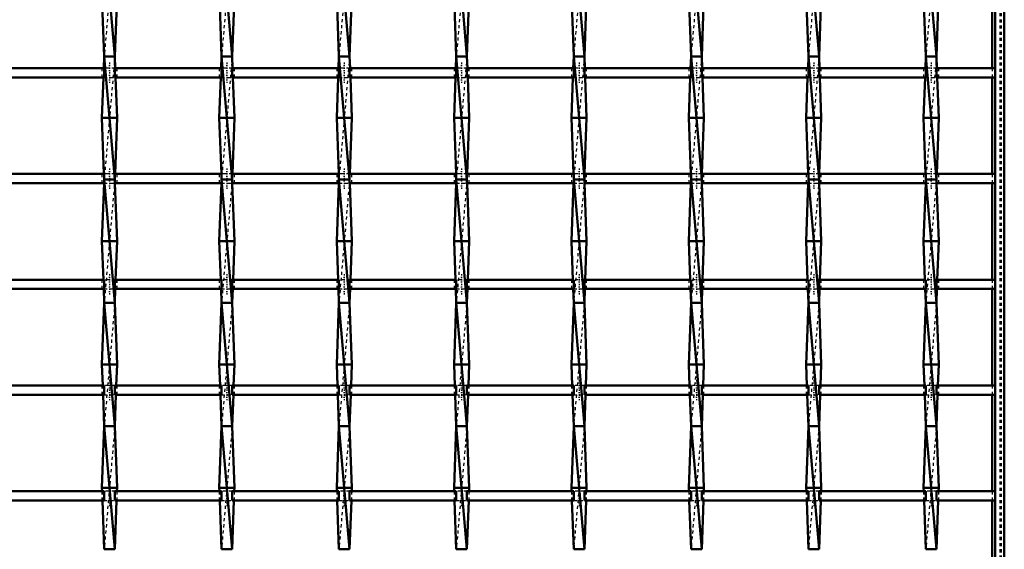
# Model space of a CAD drawing. Header units: millimetres. Extents: x -846 to 551, y -500 to 878.
# Tile 18 of 24: x 180 to 500, y 17 to 189. Entities that reach past the tile are written whole.
import ezdxf

# ---------------------------------------------------------------- set-up
doc = ezdxf.new("R2010")
doc.units = ezdxf.units.MM
doc.linetypes.add('Center', pattern=[1.5, 0.45, -0.5, 0.05, -0.5])
doc.linetypes.add('Dashed', pattern=[2, 1, -1])
for name, color, linetype, lineweight in [('AM_0', 7, 'Continuous', 50), ('AM_7', 7, 'Center', 25), ('AM_9', 6, 'Dashed', 25)]:
    doc.layers.add(name, color=color, linetype=linetype, lineweight=lineweight)

# ---------------------------------------------------------------- blocks, each defined once
blk = doc.blocks.new('1_pmgohqez7yx9m48qmeo01ysgh________0_in_LSSP33034383111000100035010_4')
at = {"layer": 'AM_0'}
for p, q in [((497, 497), (497, -497)), ((500, 497), (500, -497)), ((496.05, 204.48), (496.05, 173.15)), ((496.05, 170.15), (496.05, 138.82)), ((496.05, 135.82), (496.05, 104.49)), ((496.05, 101.49), (496.05, 70.16)), ((496.05, 67.16), (496.05, 35.83)), ((496.05, 32.83), (496.05, 1.5))]:
    blk.add_line(p, q, dxfattribs=at)
at = {"layer": 'AM_9'}
for p, q in [((498.55, 497), (498.55, -497)), ((498.99, 497), (498.99, -497)), ((496.05, 173.15), (496.05, 170.15)), ((496.05, 138.82), (496.05, 135.82)), ((496.05, 104.49), (496.05, 101.49)), ((496.05, 70.16), (496.05, 67.16)), ((496.05, 35.83), (496.05, 32.83))]:
    blk.add_line(p, q, dxfattribs=at)
blk = doc.blocks.new('21_gl16g9ddh85tup56pvge0sdpj________0_in_LSSP33034383111000100035010_4')
at = {"layer": 'AM_0'}
for p, q in [((207.82, 217), (211.28, 177)), ((207.1, 197), (207.82, 177)), ((212, 197), (211.28, 177)), ((207.82, 177), (207.68, 173.15)), ((207.82, 177), (211.28, 137)), ((211.28, 177), (207.82, 177)), ((211.28, 177), (211.42, 173.15)), ((207.57, 170.15), (207.1, 157)), ((211.53, 170.15), (212, 157)), ((212, 157), (207.1, 157)), ((207.1, 157), (207.75, 138.82)), ((212, 157), (211.35, 138.82)), ((207.78, 135.82), (207.1, 117)), ((207.82, 137), (211.28, 97)), ((211.28, 137), (207.82, 137)), ((211.32, 135.82), (212, 117)), ((207.1, 117), (207.55, 104.49)), ((212, 117), (207.1, 117)), ((212, 117), (211.55, 104.49)), ((207.66, 101.49), (207.82, 97)), ((211.44, 101.49), (211.28, 97)), ((207.82, 97), (207.1, 77)), ((207.82, 97), (211.28, 57)), ((211.28, 97), (207.82, 97)), ((211.28, 97), (212, 77)), ((207.1, 77), (207.35, 70.16)), ((212, 77), (207.1, 77)), ((212, 77), (211.75, 70.16)), ((207.45, 67.16), (207.82, 57)), ((211.65, 67.16), (211.28, 57)), ((207.82, 57), (207.1, 37)), ((207.82, 57), (211.28, 17)), ((211.28, 57), (207.82, 57)), ((211.28, 57), (212, 37)), ((207.1, 37), (207.14, 35.83)), ((212, 37), (207.1, 37)), ((212, 37), (211.96, 35.83)), ((207.25, 32.83), (207.82, 17)), ((211.85, 32.83), (211.28, 17)), ((211.28, 17), (207.82, 17))]:
    blk.add_line(p, q, dxfattribs=at)
at = {"layer": 'AM_9'}
for p, q in [((211.28, 217), (207.82, 177)), ((211.28, 177), (207.82, 137)), ((207.68, 173.15), (207.57, 170.15)), ((211.42, 173.15), (211.53, 170.15)), ((207.75, 138.82), (207.82, 137)), ((211.35, 138.82), (211.28, 137)), ((207.82, 137), (207.78, 135.82)), ((211.28, 137), (207.82, 97)), ((211.28, 137), (211.32, 135.82)), ((207.55, 104.49), (207.66, 101.49)), ((211.55, 104.49), (211.44, 101.49)), ((211.28, 97), (207.82, 57)), ((207.35, 70.16), (207.45, 67.16)), ((211.75, 70.16), (211.65, 67.16)), ((211.28, 57), (207.82, 17)), ((207.14, 35.83), (207.25, 32.83)), ((211.96, 35.83), (211.85, 32.83))]:
    blk.add_line(p, q, dxfattribs=at)
blk = doc.blocks.new('22_oih7p4ldpecqlffbxmlbvipjh________0_in_LSSP33034383111000100035010_4')
at = {"layer": 'AM_0'}
for p, q in [((245.92, 217), (249.38, 177)), ((245.2, 197), (245.92, 177)), ((250.1, 197), (249.38, 177)), ((245.92, 177), (245.78, 173.15)), ((245.92, 177), (249.38, 137)), ((249.38, 177), (245.92, 177)), ((249.38, 177), (249.52, 173.15)), ((245.67, 170.15), (245.2, 157)), ((249.63, 170.15), (250.1, 157)), ((250.1, 157), (245.2, 157)), ((245.2, 157), (245.85, 138.82)), ((250.1, 157), (249.45, 138.82)), ((245.88, 135.82), (245.2, 117)), ((245.92, 137), (249.38, 97)), ((249.38, 137), (245.92, 137)), ((249.42, 135.82), (250.1, 117)), ((245.2, 117), (245.65, 104.49)), ((250.1, 117), (245.2, 117)), ((250.1, 117), (249.65, 104.49)), ((245.76, 101.49), (245.92, 97)), ((249.54, 101.49), (249.38, 97)), ((245.92, 97), (245.2, 77)), ((245.92, 97), (249.38, 57)), ((249.38, 97), (245.92, 97)), ((249.38, 97), (250.1, 77)), ((245.2, 77), (245.45, 70.16)), ((250.1, 77), (245.2, 77)), ((250.1, 77), (249.85, 70.16)), ((245.55, 67.16), (245.92, 57)), ((249.75, 67.16), (249.38, 57)), ((245.92, 57), (245.2, 37)), ((245.92, 57), (249.38, 17)), ((249.38, 57), (245.92, 57)), ((249.38, 57), (250.1, 37)), ((250.1, 37), (245.2, 37)), ((245.2, 37), (245.24, 35.83)), ((250.1, 37), (250.06, 35.83)), ((245.35, 32.83), (245.92, 17)), ((249.95, 32.83), (249.38, 17)), ((249.38, 17), (245.92, 17))]:
    blk.add_line(p, q, dxfattribs=at)
at = {"layer": 'AM_9'}
for p, q in [((249.38, 217), (245.92, 177)), ((249.38, 177), (245.92, 137)), ((245.78, 173.15), (245.67, 170.15)), ((249.52, 173.15), (249.63, 170.15)), ((245.85, 138.82), (245.92, 137)), ((249.45, 138.82), (249.38, 137)), ((245.92, 137), (245.88, 135.82)), ((249.38, 137), (245.92, 97)), ((249.38, 137), (249.42, 135.82)), ((245.65, 104.49), (245.76, 101.49)), ((249.65, 104.49), (249.54, 101.49)), ((249.38, 97), (245.92, 57)), ((245.45, 70.16), (245.55, 67.16)), ((249.85, 70.16), (249.75, 67.16)), ((249.38, 57), (245.92, 17)), ((245.24, 35.83), (245.35, 32.83)), ((250.06, 35.83), (249.95, 32.83))]:
    blk.add_line(p, q, dxfattribs=at)
blk = doc.blocks.new('23_puh0zhrrcg8bczerhmtn2ajpp________0_in_LSSP33034383111000100035010_4')
at = {"layer": 'AM_0'}
for p, q in [((284.02, 217), (287.48, 177)), ((283.3, 197), (284.02, 177)), ((288.2, 197), (287.48, 177)), ((284.02, 177), (283.88, 173.15)), ((284.02, 177), (287.48, 137)), ((287.48, 177), (284.02, 177)), ((287.48, 177), (287.62, 173.15)), ((283.77, 170.15), (283.3, 157)), ((287.73, 170.15), (288.2, 157)), ((288.2, 157), (283.3, 157)), ((283.3, 157), (283.95, 138.82)), ((288.2, 157), (287.55, 138.82)), ((283.98, 135.82), (283.3, 117)), ((284.02, 137), (287.48, 97)), ((287.48, 137), (284.02, 137)), ((287.52, 135.82), (288.2, 117)), ((283.3, 117), (283.75, 104.49)), ((288.2, 117), (283.3, 117)), ((288.2, 117), (287.75, 104.49)), ((283.86, 101.49), (284.02, 97)), ((287.64, 101.49), (287.48, 97)), ((284.02, 97), (283.3, 77)), ((284.02, 97), (287.48, 57)), ((287.48, 97), (284.02, 97)), ((287.48, 97), (288.2, 77)), ((288.2, 77), (283.3, 77)), ((283.3, 77), (283.55, 70.16)), ((288.2, 77), (287.95, 70.16)), ((283.65, 67.16), (284.02, 57)), ((287.85, 67.16), (287.48, 57)), ((284.02, 57), (283.3, 37)), ((284.02, 57), (287.48, 17)), ((287.48, 57), (284.02, 57)), ((287.48, 57), (288.2, 37)), ((283.3, 37), (283.34, 35.83)), ((288.2, 37), (283.3, 37)), ((288.2, 37), (288.16, 35.83)), ((283.45, 32.83), (284.02, 17)), ((288.05, 32.83), (287.48, 17)), ((287.48, 17), (284.02, 17))]:
    blk.add_line(p, q, dxfattribs=at)
at = {"layer": 'AM_9'}
for p, q in [((287.48, 217), (284.02, 177)), ((287.48, 177), (284.02, 137)), ((283.88, 173.15), (283.77, 170.15)), ((287.62, 173.15), (287.73, 170.15)), ((283.95, 138.82), (284.02, 137)), ((287.55, 138.82), (287.48, 137)), ((284.02, 137), (283.98, 135.82)), ((287.48, 137), (284.02, 97)), ((287.48, 137), (287.52, 135.82)), ((283.75, 104.49), (283.86, 101.49)), ((287.75, 104.49), (287.64, 101.49)), ((287.48, 97), (284.02, 57)), ((283.55, 70.16), (283.65, 67.16)), ((287.95, 70.16), (287.85, 67.16)), ((287.48, 57), (284.02, 17)), ((283.34, 35.83), (283.45, 32.83)), ((288.16, 35.83), (288.05, 32.83))]:
    blk.add_line(p, q, dxfattribs=at)
blk = doc.blocks.new('24_f3bdpj9g3zowyxe8upuzo2aqc________0_in_LSSP33034383111000100035010_4')
at = {"layer": 'AM_0'}
for p, q in [((322.12, 217), (325.58, 177)), ((321.4, 197), (322.12, 177)), ((326.3, 197), (325.58, 177)), ((322.12, 177), (321.98, 173.15)), ((325.58, 177), (322.12, 177)), ((322.12, 177), (325.58, 137)), ((325.58, 177), (325.72, 173.15)), ((321.87, 170.15), (321.4, 157)), ((325.83, 170.15), (326.3, 157)), ((326.3, 157), (321.4, 157)), ((321.4, 157), (322.05, 138.82)), ((326.3, 157), (325.65, 138.82)), ((322.08, 135.82), (321.4, 117)), ((322.12, 137), (325.58, 97)), ((325.58, 137), (322.12, 137)), ((325.62, 135.82), (326.3, 117)), ((321.4, 117), (321.85, 104.49)), ((326.3, 117), (321.4, 117)), ((326.3, 117), (325.85, 104.49)), ((321.96, 101.49), (322.12, 97)), ((325.74, 101.49), (325.58, 97)), ((322.12, 97), (321.4, 77)), ((322.12, 97), (325.58, 57)), ((325.58, 97), (322.12, 97)), ((325.58, 97), (326.3, 77)), ((326.3, 77), (321.4, 77)), ((321.4, 77), (321.65, 70.16)), ((326.3, 77), (326.05, 70.16)), ((321.75, 67.16), (322.12, 57)), ((325.95, 67.16), (325.58, 57)), ((322.12, 57), (321.4, 37)), ((322.12, 57), (325.58, 17)), ((325.58, 57), (322.12, 57)), ((325.58, 57), (326.3, 37)), ((326.3, 37), (321.4, 37)), ((321.4, 37), (321.44, 35.83)), ((326.3, 37), (326.26, 35.83)), ((321.55, 32.83), (322.12, 17)), ((326.15, 32.83), (325.58, 17)), ((325.58, 17), (322.12, 17))]:
    blk.add_line(p, q, dxfattribs=at)
at = {"layer": 'AM_9'}
for p, q in [((325.58, 217), (322.12, 177)), ((325.58, 177), (322.12, 137)), ((321.98, 173.15), (321.87, 170.15)), ((325.72, 173.15), (325.83, 170.15)), ((322.05, 138.82), (322.12, 137)), ((325.65, 138.82), (325.58, 137)), ((322.12, 137), (322.08, 135.82)), ((325.58, 137), (322.12, 97)), ((325.58, 137), (325.62, 135.82)), ((321.85, 104.49), (321.96, 101.49)), ((325.85, 104.49), (325.74, 101.49)), ((325.58, 97), (322.12, 57)), ((321.65, 70.16), (321.75, 67.16)), ((326.05, 70.16), (325.95, 67.16)), ((325.58, 57), (322.12, 17)), ((321.44, 35.83), (321.55, 32.83)), ((326.26, 35.83), (326.15, 32.83))]:
    blk.add_line(p, q, dxfattribs=at)
blk = doc.blocks.new('25_1q82fao6ldmtlmualzs4d1y0f________0_in_LSSP33034383111000100035010_4')
at = {"layer": 'AM_0'}
for p, q in [((360.22, 217), (363.68, 177)), ((359.5, 197), (360.22, 177)), ((364.4, 197), (363.68, 177)), ((360.22, 177), (360.08, 173.15)), ((363.68, 177), (360.22, 177)), ((360.22, 177), (363.68, 137)), ((363.68, 177), (363.82, 173.15)), ((359.97, 170.15), (359.5, 157)), ((363.93, 170.15), (364.4, 157)), ((364.4, 157), (359.5, 157)), ((359.5, 157), (360.15, 138.82)), ((364.4, 157), (363.75, 138.82)), ((360.18, 135.82), (359.5, 117)), ((360.22, 137), (363.68, 97)), ((363.68, 137), (360.22, 137)), ((363.72, 135.82), (364.4, 117)), ((364.4, 117), (359.5, 117)), ((359.5, 117), (359.95, 104.49)), ((364.4, 117), (363.95, 104.49)), ((360.06, 101.49), (360.22, 97)), ((363.84, 101.49), (363.68, 97)), ((360.22, 97), (359.5, 77)), ((360.22, 97), (363.68, 57)), ((363.68, 97), (360.22, 97)), ((363.68, 97), (364.4, 77)), ((359.5, 77), (359.75, 70.16)), ((364.4, 77), (359.5, 77)), ((364.4, 77), (364.15, 70.16)), ((359.85, 67.16), (360.22, 57)), ((364.05, 67.16), (363.68, 57)), ((360.22, 57), (359.5, 37)), ((360.22, 57), (363.68, 17)), ((363.68, 57), (360.22, 57)), ((363.68, 57), (364.4, 37)), ((359.5, 37), (359.54, 35.83)), ((364.4, 37), (359.5, 37)), ((364.4, 37), (364.36, 35.83)), ((359.65, 32.83), (360.22, 17)), ((364.25, 32.83), (363.68, 17)), ((363.68, 17), (360.22, 17))]:
    blk.add_line(p, q, dxfattribs=at)
at = {"layer": 'AM_9'}
for p, q in [((363.68, 217), (360.22, 177)), ((363.68, 177), (360.22, 137)), ((360.08, 173.15), (359.97, 170.15)), ((363.82, 173.15), (363.93, 170.15)), ((360.15, 138.82), (360.22, 137)), ((363.75, 138.82), (363.68, 137)), ((360.22, 137), (360.18, 135.82)), ((363.68, 137), (360.22, 97)), ((363.68, 137), (363.72, 135.82)), ((359.95, 104.49), (360.06, 101.49)), ((363.95, 104.49), (363.84, 101.49)), ((363.68, 97), (360.22, 57)), ((359.75, 70.16), (359.85, 67.16)), ((364.15, 70.16), (364.05, 67.16)), ((363.68, 57), (360.22, 17)), ((359.54, 35.83), (359.65, 32.83)), ((364.36, 35.83), (364.25, 32.83))]:
    blk.add_line(p, q, dxfattribs=at)
blk = doc.blocks.new('26_9ihx7n43k8yn4vqy8u9df7v2h________0_in_LSSP33034383111000100035010_4')
at = {"layer": 'AM_0'}
for p, q in [((398.32, 217), (401.78, 177)), ((397.6, 197), (398.32, 177)), ((402.5, 197), (401.78, 177)), ((398.32, 177), (398.18, 173.15)), ((401.78, 177), (398.32, 177)), ((398.32, 177), (401.78, 137)), ((401.78, 177), (401.92, 173.15)), ((398.07, 170.15), (397.6, 157)), ((402.03, 170.15), (402.5, 157)), ((402.5, 157), (397.6, 157)), ((397.6, 157), (398.25, 138.82)), ((402.5, 157), (401.85, 138.82)), ((398.28, 135.82), (397.6, 117)), ((398.32, 137), (401.78, 97)), ((401.78, 137), (398.32, 137)), ((401.82, 135.82), (402.5, 117)), ((397.6, 117), (398.05, 104.49)), ((402.5, 117), (397.6, 117)), ((402.5, 117), (402.05, 104.49)), ((398.16, 101.49), (398.32, 97)), ((401.94, 101.49), (401.78, 97)), ((398.32, 97), (397.6, 77)), ((401.78, 97), (398.32, 97)), ((398.32, 97), (401.78, 57)), ((401.78, 97), (402.5, 77)), ((397.6, 77), (397.85, 70.16)), ((402.5, 77), (397.6, 77)), ((402.5, 77), (402.25, 70.16)), ((397.95, 67.16), (398.32, 57)), ((402.15, 67.16), (401.78, 57)), ((398.32, 57), (397.6, 37)), ((398.32, 57), (401.78, 17)), ((401.78, 57), (398.32, 57)), ((401.78, 57), (402.5, 37)), ((397.6, 37), (397.64, 35.83)), ((402.5, 37), (397.6, 37)), ((402.5, 37), (402.46, 35.83)), ((397.75, 32.83), (398.32, 17)), ((402.35, 32.83), (401.78, 17)), ((401.78, 17), (398.32, 17))]:
    blk.add_line(p, q, dxfattribs=at)
at = {"layer": 'AM_9'}
for p, q in [((401.78, 217), (398.32, 177)), ((401.78, 177), (398.32, 137)), ((398.18, 173.15), (398.07, 170.15)), ((401.92, 173.15), (402.03, 170.15)), ((398.25, 138.82), (398.32, 137)), ((401.85, 138.82), (401.78, 137)), ((398.32, 137), (398.28, 135.82)), ((401.78, 137), (398.32, 97)), ((401.78, 137), (401.82, 135.82)), ((398.05, 104.49), (398.16, 101.49)), ((402.05, 104.49), (401.94, 101.49)), ((401.78, 97), (398.32, 57)), ((397.85, 70.16), (397.95, 67.16)), ((402.25, 70.16), (402.15, 67.16)), ((401.78, 57), (398.32, 17)), ((397.64, 35.83), (397.75, 32.83)), ((402.46, 35.83), (402.35, 32.83))]:
    blk.add_line(p, q, dxfattribs=at)
blk = doc.blocks.new('27_ifl65zazrszbbilxhhpcg97hj________0_in_LSSP33034383111000100035010_4')
at = {"layer": 'AM_0'}
for p, q in [((436.42, 217), (439.88, 177)), ((435.7, 197), (436.42, 177)), ((440.6, 197), (439.88, 177)), ((436.42, 177), (436.28, 173.15)), ((439.88, 177), (436.42, 177)), ((436.42, 177), (439.88, 137)), ((439.88, 177), (440.02, 173.15)), ((436.17, 170.15), (435.7, 157)), ((440.13, 170.15), (440.6, 157)), ((440.6, 157), (435.7, 157)), ((435.7, 157), (436.35, 138.82)), ((440.6, 157), (439.95, 138.82)), ((436.38, 135.82), (435.7, 117)), ((436.42, 137), (439.88, 97)), ((439.88, 137), (436.42, 137)), ((439.92, 135.82), (440.6, 117)), ((435.7, 117), (436.15, 104.49)), ((440.6, 117), (435.7, 117)), ((440.6, 117), (440.15, 104.49)), ((436.26, 101.49), (436.42, 97)), ((440.04, 101.49), (439.88, 97)), ((436.42, 97), (435.7, 77)), ((436.42, 97), (439.88, 57)), ((439.88, 97), (436.42, 97)), ((439.88, 97), (440.6, 77)), ((440.6, 77), (435.7, 77)), ((435.7, 77), (435.95, 70.16)), ((440.6, 77), (440.35, 70.16)), ((436.05, 67.16), (436.42, 57)), ((440.25, 67.16), (439.88, 57)), ((436.42, 57), (435.7, 37)), ((436.42, 57), (439.88, 17)), ((439.88, 57), (436.42, 57)), ((439.88, 57), (440.6, 37)), ((440.6, 37), (435.7, 37)), ((435.7, 37), (435.74, 35.83)), ((440.6, 37), (440.56, 35.83)), ((435.85, 32.83), (436.42, 17)), ((440.45, 32.83), (439.88, 17)), ((439.88, 17), (436.42, 17))]:
    blk.add_line(p, q, dxfattribs=at)
at = {"layer": 'AM_9'}
for p, q in [((439.88, 217), (436.42, 177)), ((439.88, 177), (436.42, 137)), ((436.28, 173.15), (436.17, 170.15)), ((440.02, 173.15), (440.13, 170.15)), ((436.35, 138.82), (436.42, 137)), ((439.95, 138.82), (439.88, 137)), ((436.42, 137), (436.38, 135.82)), ((439.88, 137), (436.42, 97)), ((439.88, 137), (439.92, 135.82)), ((436.15, 104.49), (436.26, 101.49)), ((440.15, 104.49), (440.04, 101.49)), ((439.88, 97), (436.42, 57)), ((435.95, 70.16), (436.05, 67.16)), ((440.35, 70.16), (440.25, 67.16)), ((439.88, 57), (436.42, 17)), ((435.74, 35.83), (435.85, 32.83)), ((440.56, 35.83), (440.45, 32.83))]:
    blk.add_line(p, q, dxfattribs=at)
blk = doc.blocks.new('28_z92ox455w2ebwjh7uacq5oqqi________0_in_LSSP33034383111000100035010_4')
at = {"layer": 'AM_0'}
for p, q in [((474.52, 217), (477.98, 177)), ((473.8, 197), (474.52, 177)), ((478.7, 197), (477.98, 177)), ((474.52, 177), (474.38, 173.15)), ((474.52, 177), (477.98, 137)), ((477.98, 177), (474.52, 177)), ((477.98, 177), (478.12, 173.15)), ((474.27, 170.15), (473.8, 157)), ((478.23, 170.15), (478.7, 157)), ((478.7, 157), (473.8, 157)), ((473.8, 157), (474.45, 138.82)), ((478.7, 157), (478.05, 138.82)), ((474.48, 135.82), (473.8, 117)), ((474.52, 137), (477.98, 97)), ((477.98, 137), (474.52, 137)), ((478.02, 135.82), (478.7, 117)), ((473.8, 117), (474.25, 104.49)), ((478.7, 117), (473.8, 117)), ((478.7, 117), (478.25, 104.49)), ((474.36, 101.49), (474.52, 97)), ((478.14, 101.49), (477.98, 97)), ((474.52, 97), (473.8, 77)), ((477.98, 97), (474.52, 97)), ((474.52, 97), (477.98, 57)), ((477.98, 97), (478.7, 77)), ((478.7, 77), (473.8, 77)), ((473.8, 77), (474.05, 70.16)), ((478.7, 77), (478.45, 70.16)), ((474.15, 67.16), (474.52, 57)), ((478.35, 67.16), (477.98, 57)), ((474.52, 57), (473.8, 37)), ((474.52, 57), (477.98, 17)), ((477.98, 57), (474.52, 57)), ((477.98, 57), (478.7, 37)), ((478.7, 37), (473.8, 37)), ((473.8, 37), (473.84, 35.83)), ((478.7, 37), (478.66, 35.83)), ((473.95, 32.83), (474.52, 17)), ((478.55, 32.83), (477.98, 17)), ((477.98, 17), (474.52, 17))]:
    blk.add_line(p, q, dxfattribs=at)
at = {"layer": 'AM_9'}
for p, q in [((477.98, 217), (474.52, 177)), ((477.98, 177), (474.52, 137)), ((474.38, 173.15), (474.27, 170.15)), ((478.12, 173.15), (478.23, 170.15)), ((474.45, 138.82), (474.52, 137)), ((478.05, 138.82), (477.98, 137)), ((474.52, 137), (474.48, 135.82)), ((477.98, 137), (474.52, 97)), ((477.98, 137), (478.02, 135.82)), ((474.25, 104.49), (474.36, 101.49)), ((478.25, 104.49), (478.14, 101.49)), ((477.98, 97), (474.52, 57)), ((474.05, 70.16), (474.15, 67.16)), ((478.45, 70.16), (478.35, 67.16)), ((477.98, 57), (474.52, 17)), ((473.84, 35.83), (473.95, 32.83)), ((478.66, 35.83), (478.55, 32.83))]:
    blk.add_line(p, q, dxfattribs=at)
blk = doc.blocks.new('45_1zspoeoq3r2s9fabfy3qvxq3m________0_in_LSSP33034383111000100035010_4')
at = {"layer": 'AM_0'}
for p, q in [((207.82, 35.83), (173.18, 35.83)), ((207.82, 35.83), (207.82, 32.83)), ((211.28, 32.83), (211.28, 35.83)), ((245.92, 35.83), (211.28, 35.83)), ((245.92, 35.83), (245.92, 32.83)), ((249.38, 32.83), (249.38, 35.83)), ((284.02, 35.83), (249.38, 35.83)), ((284.02, 35.83), (284.02, 32.83)), ((322.12, 35.83), (287.48, 35.83)), ((287.48, 32.83), (287.48, 35.83)), ((322.12, 35.83), (322.12, 32.83)), ((325.58, 32.83), (325.58, 35.83)), ((360.22, 35.83), (325.58, 35.83)), ((360.22, 35.83), (360.22, 32.83)), ((363.68, 32.83), (363.68, 35.83)), ((398.32, 35.83), (363.68, 35.83)), ((398.32, 35.83), (398.32, 32.83)), ((401.78, 32.83), (401.78, 35.83)), ((436.42, 35.83), (401.78, 35.83)), ((436.42, 35.83), (436.42, 32.83)), ((439.88, 32.83), (439.88, 35.83)), ((474.52, 35.83), (439.88, 35.83)), ((474.52, 35.83), (474.52, 32.83)), ((477.98, 32.83), (477.98, 35.83)), ((497, 35.83), (477.98, 35.83)), ((497, 35.83), (497, 32.83)), ((207.82, 32.83), (173.18, 32.83)), ((245.92, 32.83), (211.28, 32.83)), ((284.02, 32.83), (249.38, 32.83)), ((322.12, 32.83), (287.48, 32.83)), ((360.22, 32.83), (325.58, 32.83)), ((398.32, 32.83), (363.68, 32.83)), ((436.42, 32.83), (401.78, 32.83)), ((474.52, 32.83), (439.88, 32.83)), ((497, 32.83), (477.98, 32.83))]:
    blk.add_line(p, q, dxfattribs=at)
at = {"layer": 'AM_7'}
for p, q in [((209.55, 37.63), (209.55, 31.03)), ((247.65, 37.63), (247.65, 31.03)), ((285.75, 37.63), (285.75, 31.03)), ((323.85, 37.63), (323.85, 31.03)), ((361.95, 37.63), (361.95, 31.03)), ((400.05, 37.63), (400.05, 31.03)), ((438.15, 37.63), (438.15, 31.03)), ((476.25, 37.63), (476.25, 31.03))]:
    blk.add_line(p, q, dxfattribs=at)
at = {"layer": 'AM_9'}
for p, q in [((207.1, 35.83), (207.1, 32.83)), ((211.28, 35.83), (207.82, 35.83)), ((212, 32.83), (212, 35.83)), ((245.2, 35.83), (245.2, 32.83)), ((249.38, 35.83), (245.92, 35.83)), ((250.1, 32.83), (250.1, 35.83)), ((283.3, 35.83), (283.3, 32.83)), ((287.48, 35.83), (284.02, 35.83)), ((288.2, 32.83), (288.2, 35.83)), ((321.4, 35.83), (321.4, 32.83)), ((325.58, 35.83), (322.12, 35.83)), ((326.3, 32.83), (326.3, 35.83)), ((359.5, 35.83), (359.5, 32.83)), ((363.68, 35.83), (360.22, 35.83)), ((364.4, 32.83), (364.4, 35.83)), ((397.6, 35.83), (397.6, 32.83)), ((401.78, 35.83), (398.32, 35.83)), ((402.5, 32.83), (402.5, 35.83)), ((435.7, 35.83), (435.7, 32.83)), ((439.88, 35.83), (436.42, 35.83)), ((440.6, 32.83), (440.6, 35.83)), ((473.8, 35.83), (473.8, 32.83)), ((477.98, 35.83), (474.52, 35.83)), ((478.7, 32.83), (478.7, 35.83)), ((207.82, 32.83), (211.28, 32.83)), ((245.92, 32.83), (249.38, 32.83)), ((284.02, 32.83), (287.48, 32.83)), ((322.12, 32.83), (325.58, 32.83)), ((360.22, 32.83), (363.68, 32.83)), ((398.32, 32.83), (401.78, 32.83)), ((436.42, 32.83), (439.88, 32.83)), ((474.52, 32.83), (477.98, 32.83))]:
    blk.add_line(p, q, dxfattribs=at)
blk = doc.blocks.new('46_oje4kbogjj4h6rnciz35yzg8t________0_in_LSSP33034383111000100035010_4')
at = {"layer": 'AM_0'}
for p, q in [((207.82, 70.16), (173.18, 70.16)), ((207.82, 67.16), (173.18, 67.16)), ((207.82, 70.16), (207.82, 67.16)), ((211.28, 67.16), (211.28, 70.16)), ((245.92, 70.16), (211.28, 70.16)), ((245.92, 67.16), (211.28, 67.16)), ((245.92, 70.16), (245.92, 67.16)), ((249.38, 67.16), (249.38, 70.16)), ((284.02, 70.16), (249.38, 70.16)), ((284.02, 67.16), (249.38, 67.16)), ((284.02, 70.16), (284.02, 67.16)), ((287.48, 67.16), (287.48, 70.16)), ((322.12, 70.16), (287.48, 70.16)), ((322.12, 67.16), (287.48, 67.16)), ((322.12, 70.16), (322.12, 67.16)), ((325.58, 67.16), (325.58, 70.16)), ((360.22, 70.16), (325.58, 70.16)), ((360.22, 67.16), (325.58, 67.16)), ((360.22, 70.16), (360.22, 67.16)), ((363.68, 67.16), (363.68, 70.16)), ((398.32, 70.16), (363.68, 70.16)), ((398.32, 67.16), (363.68, 67.16)), ((398.32, 70.16), (398.32, 67.16)), ((401.78, 67.16), (401.78, 70.16)), ((436.42, 70.16), (401.78, 70.16)), ((436.42, 67.16), (401.78, 67.16)), ((436.42, 70.16), (436.42, 67.16)), ((439.88, 67.16), (439.88, 70.16)), ((474.52, 70.16), (439.88, 70.16)), ((474.52, 67.16), (439.88, 67.16)), ((474.52, 70.16), (474.52, 67.16)), ((497, 70.16), (477.98, 70.16)), ((477.98, 67.16), (477.98, 70.16)), ((497, 67.16), (477.98, 67.16)), ((497, 70.16), (497, 67.16))]:
    blk.add_line(p, q, dxfattribs=at)
at = {"layer": 'AM_7'}
for p, q in [((209.55, 71.96), (209.55, 65.36)), ((247.65, 71.96), (247.65, 65.36)), ((285.75, 71.96), (285.75, 65.36)), ((323.85, 71.96), (323.85, 65.36)), ((361.95, 71.96), (361.95, 65.36)), ((400.05, 71.96), (400.05, 65.36)), ((438.15, 71.96), (438.15, 65.36)), ((476.25, 71.96), (476.25, 65.36))]:
    blk.add_line(p, q, dxfattribs=at)
at = {"layer": 'AM_9'}
for p, q in [((207.1, 70.16), (207.1, 67.16)), ((211.28, 70.16), (207.82, 70.16)), ((207.82, 67.16), (211.28, 67.16)), ((212, 67.16), (212, 70.16)), ((245.2, 70.16), (245.2, 67.16)), ((249.38, 70.16), (245.92, 70.16)), ((245.92, 67.16), (249.38, 67.16)), ((250.1, 67.16), (250.1, 70.16)), ((283.3, 70.16), (283.3, 67.16)), ((287.48, 70.16), (284.02, 70.16)), ((284.02, 67.16), (287.48, 67.16)), ((288.2, 67.16), (288.2, 70.16)), ((321.4, 70.16), (321.4, 67.16)), ((325.58, 70.16), (322.12, 70.16)), ((322.12, 67.16), (325.58, 67.16)), ((326.3, 67.16), (326.3, 70.16)), ((359.5, 70.16), (359.5, 67.16)), ((363.68, 70.16), (360.22, 70.16)), ((360.22, 67.16), (363.68, 67.16)), ((364.4, 67.16), (364.4, 70.16)), ((397.6, 70.16), (397.6, 67.16)), ((401.78, 70.16), (398.32, 70.16)), ((398.32, 67.16), (401.78, 67.16)), ((402.5, 67.16), (402.5, 70.16)), ((435.7, 70.16), (435.7, 67.16)), ((439.88, 70.16), (436.42, 70.16)), ((436.42, 67.16), (439.88, 67.16)), ((440.6, 67.16), (440.6, 70.16)), ((473.8, 70.16), (473.8, 67.16)), ((477.98, 70.16), (474.52, 70.16)), ((474.52, 67.16), (477.98, 67.16)), ((478.7, 67.16), (478.7, 70.16))]:
    blk.add_line(p, q, dxfattribs=at)
blk = doc.blocks.new('47_p0p683mx693nccuvlrozcervb________0_in_LSSP33034383111000100035010_4')
at = {"layer": 'AM_0'}
for p, q in [((207.82, 104.49), (173.18, 104.49)), ((207.82, 104.49), (207.82, 101.49)), ((211.28, 101.49), (211.28, 104.49)), ((245.92, 104.49), (211.28, 104.49)), ((245.92, 104.49), (245.92, 101.49)), ((249.38, 101.49), (249.38, 104.49)), ((284.02, 104.49), (249.38, 104.49)), ((284.02, 104.49), (284.02, 101.49)), ((287.48, 101.49), (287.48, 104.49)), ((322.12, 104.49), (287.48, 104.49)), ((322.12, 104.49), (322.12, 101.49)), ((325.58, 101.49), (325.58, 104.49)), ((360.22, 104.49), (325.58, 104.49)), ((360.22, 104.49), (360.22, 101.49)), ((363.68, 101.49), (363.68, 104.49)), ((398.32, 104.49), (363.68, 104.49)), ((398.32, 104.49), (398.32, 101.49)), ((401.78, 101.49), (401.78, 104.49)), ((436.42, 104.49), (401.78, 104.49)), ((436.42, 104.49), (436.42, 101.49)), ((439.88, 101.49), (439.88, 104.49)), ((474.52, 104.49), (439.88, 104.49)), ((474.52, 104.49), (474.52, 101.49)), ((497, 104.49), (477.98, 104.49)), ((477.98, 101.49), (477.98, 104.49)), ((497, 104.49), (497, 101.49)), ((207.82, 101.49), (173.18, 101.49)), ((245.92, 101.49), (211.28, 101.49)), ((284.02, 101.49), (249.38, 101.49)), ((322.12, 101.49), (287.48, 101.49)), ((360.22, 101.49), (325.58, 101.49)), ((398.32, 101.49), (363.68, 101.49)), ((436.42, 101.49), (401.78, 101.49)), ((474.52, 101.49), (439.88, 101.49)), ((497, 101.49), (477.98, 101.49))]:
    blk.add_line(p, q, dxfattribs=at)
at = {"layer": 'AM_7'}
for p, q in [((209.55, 106.29), (209.55, 99.69)), ((247.65, 106.29), (247.65, 99.69)), ((285.75, 106.29), (285.75, 99.69)), ((323.85, 106.29), (323.85, 99.69)), ((361.95, 106.29), (361.95, 99.69)), ((400.05, 106.29), (400.05, 99.69)), ((438.15, 106.29), (438.15, 99.69)), ((476.25, 106.29), (476.25, 99.69))]:
    blk.add_line(p, q, dxfattribs=at)
at = {"layer": 'AM_9'}
for p, q in [((207.1, 104.49), (207.1, 101.49)), ((211.28, 104.49), (207.82, 104.49)), ((212, 101.49), (212, 104.49)), ((245.2, 104.49), (245.2, 101.49)), ((249.38, 104.49), (245.92, 104.49)), ((250.1, 101.49), (250.1, 104.49)), ((283.3, 104.49), (283.3, 101.49)), ((287.48, 104.49), (284.02, 104.49)), ((288.2, 101.49), (288.2, 104.49)), ((321.4, 104.49), (321.4, 101.49)), ((325.58, 104.49), (322.12, 104.49)), ((326.3, 101.49), (326.3, 104.49)), ((359.5, 104.49), (359.5, 101.49)), ((363.68, 104.49), (360.22, 104.49)), ((364.4, 101.49), (364.4, 104.49)), ((397.6, 104.49), (397.6, 101.49)), ((401.78, 104.49), (398.32, 104.49)), ((402.5, 101.49), (402.5, 104.49)), ((435.7, 104.49), (435.7, 101.49)), ((439.88, 104.49), (436.42, 104.49)), ((440.6, 101.49), (440.6, 104.49)), ((473.8, 104.49), (473.8, 101.49)), ((477.98, 104.49), (474.52, 104.49)), ((478.7, 101.49), (478.7, 104.49)), ((207.82, 101.49), (211.28, 101.49)), ((245.92, 101.49), (249.38, 101.49)), ((284.02, 101.49), (287.48, 101.49)), ((322.12, 101.49), (325.58, 101.49)), ((360.22, 101.49), (363.68, 101.49)), ((398.32, 101.49), (401.78, 101.49)), ((436.42, 101.49), (439.88, 101.49)), ((474.52, 101.49), (477.98, 101.49))]:
    blk.add_line(p, q, dxfattribs=at)
blk = doc.blocks.new('48_amsgdqovn3tsq380vqyzik93a________0_in_LSSP33034383111000100035010_4')
at = {"layer": 'AM_0'}
for p, q in [((207.82, 138.82), (173.18, 138.82)), ((207.82, 138.82), (207.82, 135.82)), ((245.92, 138.82), (211.28, 138.82)), ((211.28, 135.82), (211.28, 138.82)), ((245.92, 138.82), (245.92, 135.82)), ((249.38, 135.82), (249.38, 138.82)), ((284.02, 138.82), (249.38, 138.82)), ((284.02, 138.82), (284.02, 135.82)), ((287.48, 135.82), (287.48, 138.82)), ((322.12, 138.82), (287.48, 138.82)), ((322.12, 138.82), (322.12, 135.82)), ((325.58, 135.82), (325.58, 138.82)), ((360.22, 138.82), (325.58, 138.82)), ((360.22, 138.82), (360.22, 135.82)), ((363.68, 135.82), (363.68, 138.82)), ((398.32, 138.82), (363.68, 138.82)), ((398.32, 138.82), (398.32, 135.82)), ((401.78, 135.82), (401.78, 138.82)), ((436.42, 138.82), (401.78, 138.82)), ((436.42, 138.82), (436.42, 135.82)), ((439.88, 135.82), (439.88, 138.82)), ((474.52, 138.82), (439.88, 138.82)), ((474.52, 138.82), (474.52, 135.82)), ((477.98, 135.82), (477.98, 138.82)), ((497, 138.82), (477.98, 138.82)), ((497, 138.82), (497, 135.82)), ((207.82, 135.82), (173.18, 135.82)), ((245.92, 135.82), (211.28, 135.82)), ((284.02, 135.82), (249.38, 135.82)), ((322.12, 135.82), (287.48, 135.82)), ((360.22, 135.82), (325.58, 135.82)), ((398.32, 135.82), (363.68, 135.82)), ((436.42, 135.82), (401.78, 135.82)), ((474.52, 135.82), (439.88, 135.82)), ((497, 135.82), (477.98, 135.82))]:
    blk.add_line(p, q, dxfattribs=at)
at = {"layer": 'AM_7'}
for p, q in [((209.55, 140.62), (209.55, 134.02)), ((247.65, 140.62), (247.65, 134.02)), ((285.75, 140.62), (285.75, 134.02)), ((323.85, 140.62), (323.85, 134.02)), ((361.95, 140.62), (361.95, 134.02)), ((400.05, 140.62), (400.05, 134.02)), ((438.15, 140.62), (438.15, 134.02)), ((476.25, 140.62), (476.25, 134.02))]:
    blk.add_line(p, q, dxfattribs=at)
at = {"layer": 'AM_9'}
for p, q in [((207.1, 138.82), (207.1, 135.82)), ((211.28, 138.82), (207.82, 138.82)), ((212, 135.82), (212, 138.82)), ((245.2, 138.82), (245.2, 135.82)), ((249.38, 138.82), (245.92, 138.82)), ((250.1, 135.82), (250.1, 138.82)), ((283.3, 138.82), (283.3, 135.82)), ((287.48, 138.82), (284.02, 138.82)), ((288.2, 135.82), (288.2, 138.82)), ((321.4, 138.82), (321.4, 135.82)), ((325.58, 138.82), (322.12, 138.82)), ((326.3, 135.82), (326.3, 138.82)), ((359.5, 138.82), (359.5, 135.82)), ((363.68, 138.82), (360.22, 138.82)), ((364.4, 135.82), (364.4, 138.82)), ((397.6, 138.82), (397.6, 135.82)), ((401.78, 138.82), (398.32, 138.82)), ((402.5, 135.82), (402.5, 138.82)), ((435.7, 138.82), (435.7, 135.82)), ((439.88, 138.82), (436.42, 138.82)), ((440.6, 135.82), (440.6, 138.82)), ((473.8, 138.82), (473.8, 135.82)), ((477.98, 138.82), (474.52, 138.82)), ((478.7, 135.82), (478.7, 138.82)), ((207.82, 135.82), (211.28, 135.82)), ((245.92, 135.82), (249.38, 135.82)), ((284.02, 135.82), (287.48, 135.82)), ((322.12, 135.82), (325.58, 135.82)), ((360.22, 135.82), (363.68, 135.82)), ((398.32, 135.82), (401.78, 135.82)), ((436.42, 135.82), (439.88, 135.82)), ((474.52, 135.82), (477.98, 135.82))]:
    blk.add_line(p, q, dxfattribs=at)
blk = doc.blocks.new('49_ruwahf86xjqtb01020geyhh0h________0_in_LSSP33034383111000100035010_4')
at = {"layer": 'AM_0'}
for p, q in [((207.82, 173.15), (173.18, 173.15)), ((207.82, 173.15), (207.82, 170.15)), ((211.28, 170.15), (211.28, 173.15)), ((245.92, 173.15), (211.28, 173.15)), ((245.92, 173.15), (245.92, 170.15)), ((249.38, 170.15), (249.38, 173.15)), ((284.02, 173.15), (249.38, 173.15)), ((284.02, 173.15), (284.02, 170.15)), ((287.48, 170.15), (287.48, 173.15)), ((322.12, 173.15), (287.48, 173.15)), ((322.12, 173.15), (322.12, 170.15)), ((325.58, 170.15), (325.58, 173.15)), ((360.22, 173.15), (325.58, 173.15)), ((360.22, 173.15), (360.22, 170.15)), ((363.68, 170.15), (363.68, 173.15)), ((398.32, 173.15), (363.68, 173.15)), ((398.32, 173.15), (398.32, 170.15)), ((401.78, 170.15), (401.78, 173.15)), ((436.42, 173.15), (401.78, 173.15)), ((436.42, 173.15), (436.42, 170.15)), ((439.88, 170.15), (439.88, 173.15)), ((474.52, 173.15), (439.88, 173.15)), ((474.52, 173.15), (474.52, 170.15)), ((497, 173.15), (477.98, 173.15)), ((477.98, 170.15), (477.98, 173.15)), ((497, 173.15), (497, 170.15)), ((207.82, 170.15), (173.18, 170.15)), ((245.92, 170.15), (211.28, 170.15)), ((284.02, 170.15), (249.38, 170.15)), ((322.12, 170.15), (287.48, 170.15)), ((360.22, 170.15), (325.58, 170.15)), ((398.32, 170.15), (363.68, 170.15)), ((436.42, 170.15), (401.78, 170.15)), ((474.52, 170.15), (439.88, 170.15)), ((497, 170.15), (477.98, 170.15))]:
    blk.add_line(p, q, dxfattribs=at)
at = {"layer": 'AM_7'}
for p, q in [((209.55, 174.95), (209.55, 168.35)), ((247.65, 174.95), (247.65, 168.35)), ((285.75, 174.95), (285.75, 168.35)), ((323.85, 174.95), (323.85, 168.35)), ((361.95, 174.95), (361.95, 168.35)), ((400.05, 174.95), (400.05, 168.35)), ((438.15, 174.95), (438.15, 168.35)), ((476.25, 174.95), (476.25, 168.35))]:
    blk.add_line(p, q, dxfattribs=at)
at = {"layer": 'AM_9'}
for p, q in [((207.1, 173.15), (207.1, 170.15)), ((211.28, 173.15), (207.82, 173.15)), ((212, 170.15), (212, 173.15)), ((245.2, 173.15), (245.2, 170.15)), ((249.38, 173.15), (245.92, 173.15)), ((250.1, 170.15), (250.1, 173.15)), ((283.3, 173.15), (283.3, 170.15)), ((287.48, 173.15), (284.02, 173.15)), ((288.2, 170.15), (288.2, 173.15)), ((321.4, 173.15), (321.4, 170.15)), ((325.58, 173.15), (322.12, 173.15)), ((326.3, 170.15), (326.3, 173.15)), ((359.5, 173.15), (359.5, 170.15)), ((363.68, 173.15), (360.22, 173.15)), ((364.4, 170.15), (364.4, 173.15)), ((397.6, 173.15), (397.6, 170.15)), ((401.78, 173.15), (398.32, 173.15)), ((402.5, 170.15), (402.5, 173.15)), ((435.7, 173.15), (435.7, 170.15)), ((439.88, 173.15), (436.42, 173.15)), ((440.6, 170.15), (440.6, 173.15)), ((473.8, 173.15), (473.8, 170.15)), ((477.98, 173.15), (474.52, 173.15)), ((478.7, 170.15), (478.7, 173.15)), ((207.82, 170.15), (211.28, 170.15)), ((245.92, 170.15), (249.38, 170.15)), ((284.02, 170.15), (287.48, 170.15)), ((322.12, 170.15), (325.58, 170.15)), ((360.22, 170.15), (363.68, 170.15)), ((398.32, 170.15), (401.78, 170.15)), ((436.42, 170.15), (439.88, 170.15)), ((474.52, 170.15), (477.98, 170.15))]:
    blk.add_line(p, q, dxfattribs=at)

msp = doc.modelspace()

# ---------------------------------------------------------------- block references
for name in ['21_gl16g9ddh85tup56pvge0sdpj________0_in_LSSP33034383111000100035010_4', '22_oih7p4ldpecqlffbxmlbvipjh________0_in_LSSP33034383111000100035010_4', '23_puh0zhrrcg8bczerhmtn2ajpp________0_in_LSSP33034383111000100035010_4', '24_f3bdpj9g3zowyxe8upuzo2aqc________0_in_LSSP33034383111000100035010_4', '25_1q82fao6ldmtlmualzs4d1y0f________0_in_LSSP33034383111000100035010_4', '26_9ihx7n43k8yn4vqy8u9df7v2h________0_in_LSSP33034383111000100035010_4', '27_ifl65zazrszbbilxhhpcg97hj________0_in_LSSP33034383111000100035010_4', '28_z92ox455w2ebwjh7uacq5oqqi________0_in_LSSP33034383111000100035010_4', '1_pmgohqez7yx9m48qmeo01ysgh________0_in_LSSP33034383111000100035010_4', '49_ruwahf86xjqtb01020geyhh0h________0_in_LSSP33034383111000100035010_4', '48_amsgdqovn3tsq380vqyzik93a________0_in_LSSP33034383111000100035010_4', '47_p0p683mx693nccuvlrozcervb________0_in_LSSP33034383111000100035010_4', '46_oje4kbogjj4h6rnciz35yzg8t________0_in_LSSP33034383111000100035010_4', '45_1zspoeoq3r2s9fabfy3qvxq3m________0_in_LSSP33034383111000100035010_4']:
    msp.add_blockref(name, (0, 0))

doc.saveas('drawing.dxf')
